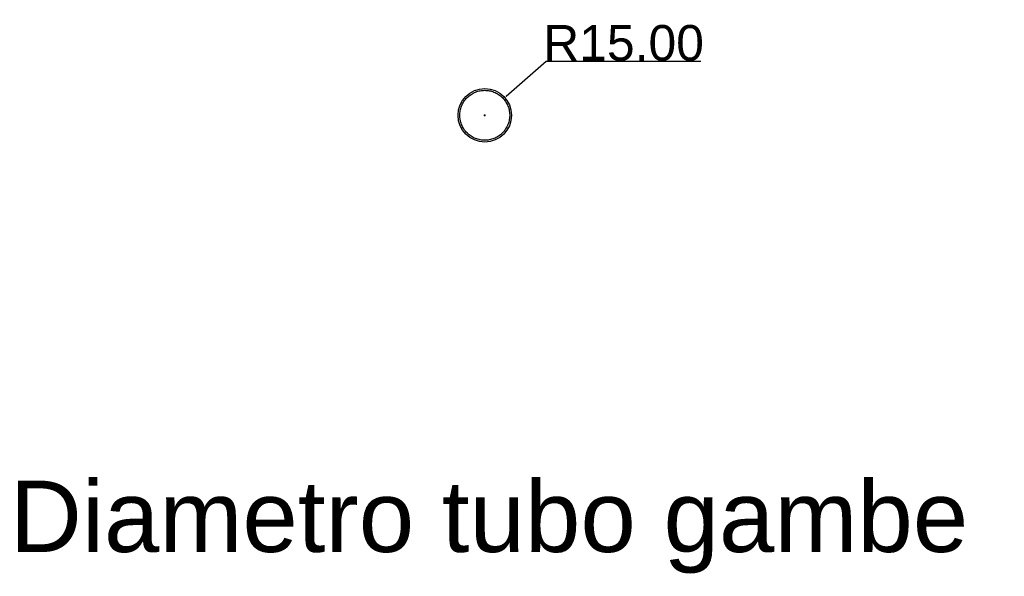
# Model space of a CAD drawing. Header units: millimetres. Extents: x -4960 to 8802, y 840 to 4568.
# Tile 4 of 9: x -2100 to -1548, y 2792 to 3104. Entities that reach past the tile are written whole.
import ezdxf

# ---------------------------------------------------------------- set-up
doc = ezdxf.new("R2010")
doc.units = ezdxf.units.MM
doc.header["$MEASUREMENT"] = 0
doc.layers.add('DEFAULT', color=7, linetype='Continuous')
doc.layers.add('LIVELLO 01', color=1, linetype='Continuous')
doc.styles.add('ARIAL', font='ARIAL.TTF')
doc.dimstyles.new('DEFAULT', dxfattribs={"dimtxt": 20, "dimasz": 1, "dimexe": 0.5, "dimexo": 0.5, "dimgap": 0.09, "dimtad": 1, "dimtoh": 1, "dimzin": 0, "dimdsep": 46, "dimtxsty": 'ARIAL', "dimcen": 0.5, "dimazin": 0, "dimtfac": 1, "dimtofl": 0, "dimtmove": 0, "dimatfit": 3, "dimfxl": 0, "dimtolj": 1, "dimtzin": 0, "dimarcsym": 0})

# ---------------------------------------------------------------- blocks, each defined once
blk = doc.blocks.new('*D23')
at = {"layer": 'Defpoints', "color": 0}
for p in [(-1827.59, 3060.43), (-1838.87, 3050.54)]:
    blk.add_point(p, dxfattribs=at)
at = {"layer": 'LIVELLO 01', "color": 0, "lineweight": -2}
for p, q in [((-1804.42, 3080.73), (-1826.84, 3061.09)), ((-1717.77, 3080.73), (-1804.42, 3080.73)), ((-1839.37, 3050.54), (-1838.37, 3050.54)), ((-1838.87, 3050.04), (-1838.87, 3051.04))]:
    blk.add_line(p, q, dxfattribs=at)
at = {"layer": 'LIVELLO 01', "color": 0}
blk.add_solid([(-1826.95, 3061.21), (-1826.73, 3060.96), (-1827.59, 3060.43)], dxfattribs=at)
at = {"layer": 'LIVELLO 01', "color": 0, "insert": (-1761.05, 3091.03), "char_height": 20, "attachment_point": 5, "style": 'ARIAL'}
blk.add_mtext('\\A1;R15.00', dxfattribs=at)

msp = doc.modelspace()

# ---------------------------------------------------------------- linework, layer by layer
at = {"layer": 'DEFAULT'}
msp.add_circle((-1838.86941, 3050.54236), 15, dxfattribs=at)
msp.add_rational_spline([(-1824.86941, 3050.54236), (-1824.86941, 3064.54236), (-1838.86941, 3064.54236), (-1852.86941, 3064.54236), (-1852.86941, 3050.54236), (-1852.86941, 3036.54236), (-1838.86941, 3036.54236), (-1824.86941, 3036.54236), (-1824.86941, 3050.54236)], [1, 0.707106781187, 1, 0.707106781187, 1, 0.707106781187, 1, 0.707106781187, 1], degree=2, knots=[0, 0, 0, 23.561944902, 23.561944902, 47.123889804, 47.123889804, 70.685834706, 70.685834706, 94.247779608, 94.247779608, 94.247779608], dxfattribs=at)

# ---------------------------------------------------------------- texts
at = {"layer": 'DEFAULT', "insert": (-2105.09876, 2845.64848), "char_height": 40, "width": 566.9879518, "attachment_point": 1, "line_spacing_factor": 0.963855}
msp.add_mtext('\\fArial;Diametro tubo gambe\\P', dxfattribs=at)

# ---------------------------------------------------------------- dimensions: what is measured, and where the dimension line sits
at = {"layer": 'LIVELLO 01'}
dim = msp.add_radius_dim(center=(-1838.86941, 3050.54236), mpoint=(-1827.58805, 3060.42826), dimstyle='DEFAULT', dxfattribs=at)
dim.commit()
dim.dimension.update_dxf_attribs({"geometry": '*D23', "text_midpoint": (-1761.04655, 3080.73263), "dimtype": 164})

doc.saveas('drawing.dxf')
